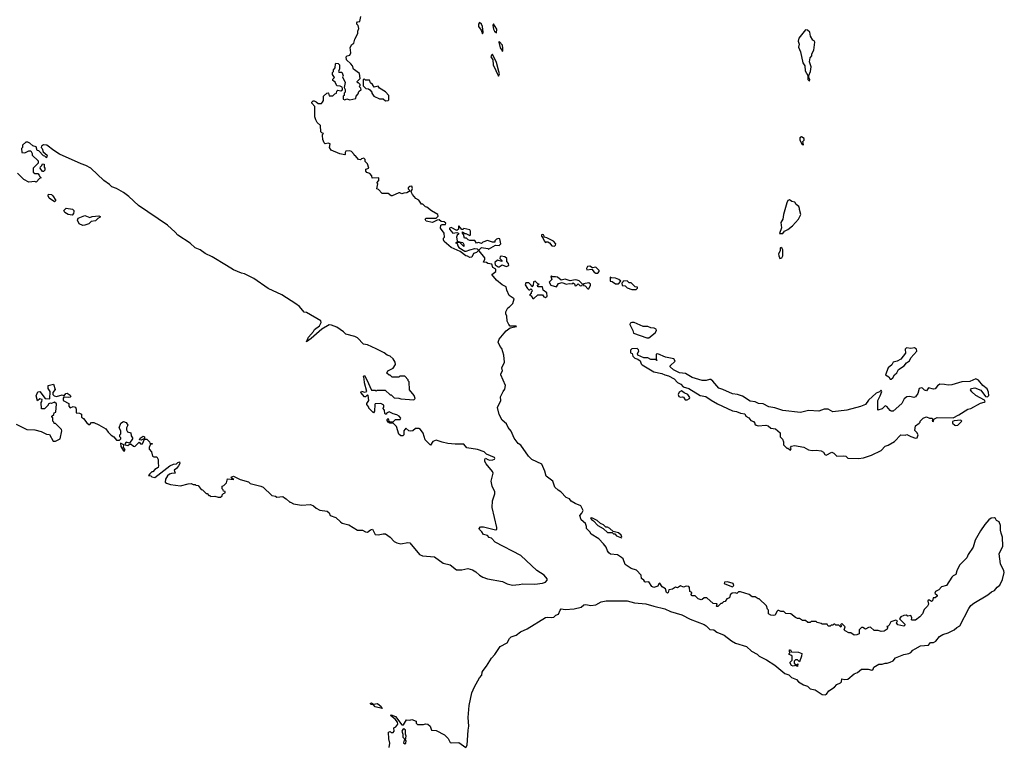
# Model space of a CAD drawing. Extents: x 1985742 to 2252716, y 78271 to 266492.
# Tile 53 of 250: x 2112652 to 2122656, y 120961 to 128333. Entities that reach past the tile are written whole.
import ezdxf

# ---------------------------------------------------------------- set-up
doc = ezdxf.new("R2010")
doc.units = 0

msp = doc.modelspace()

# ---------------------------------------------------------------- linework, layer by layer
at = {"layer": '0CON10XD'}
for points in [[(2121658, 122282), (2121635, 122281), (2121604, 122266), (2121592, 122245), (2121645, 122190), (2121645, 122180), (2121635, 122170), (2121574, 122184), (2121562, 122205), (2121570, 122225), (2121555, 122232), (2121504, 122216), (2121485, 122180), (2121475, 122170), (2121462, 122168), (2121468, 122158), (2121465, 122140), (2121435, 122120), (2121405, 122118), (2121375, 122128), (2121335, 122128), (2121295, 122160), (2121275, 122157), (2121245, 122140), (2121217, 122157), (2121205, 122158), (2121182, 122135), (2121182, 122095), (2121157, 122083), (2121131, 122081), (2121095, 122102), (2121075, 122102), (2121040, 122125), (2121030, 122135), (2121040, 122165), (2121005, 122200), (2120990, 122185), (2121000, 122175), (2120995, 122160), (2120975, 122180), (2120945, 122180), (2120935, 122190), (2120925, 122190), (2120915, 122180), (2120895, 122180), (2120885, 122170), (2120865, 122170), (2120855, 122190), (2120805, 122190), (2120795, 122200), (2120755, 122210), (2120745, 122220), (2120695, 122220), (2120682, 122208), (2120658, 122208), (2120635, 122230), (2120605, 122230), (2120575, 122250), (2120555, 122250), (2120535, 122260), (2120487, 122297), (2120435, 122300), (2120415, 122320), (2120385, 122320), (2120365, 122330), (2120355, 122330), (2120345, 122320), (2120327, 122283), (2120315, 122278), (2120282, 122282), (2120260, 122295), (2120260, 122335), (2120250, 122345), (2120238, 122378), (2120165, 122450), (2120155, 122450), (2120125, 122470), (2120095, 122470), (2120062, 122492), (2119975, 122520), (2119955, 122520), (2119938, 122502), (2119925, 122510), (2119892, 122508), (2119872, 122488), (2119865, 122460), (2119835, 122450), (2119818, 122422), (2119803, 122417), (2119785, 122400), (2119775, 122400), (2119745, 122372), (2119735, 122370), (2119730, 122375), (2119738, 122398), (2119698, 122402), (2119635, 122460), (2119605, 122460), (2119587, 122443), (2119575, 122440), (2119545, 122450), (2119515, 122480), (2119485, 122480), (2119470, 122495), (2119480, 122505), (2119480, 122515), (2119460, 122525), (2119458, 122565), (2119450, 122575), (2119424, 122576), (2119395, 122568), (2119365, 122580), (2119335, 122560), (2119315, 122568), (2119285, 122547), (2119248, 122542), (2119242, 122515), (2119235, 122508), (2119223, 122515), (2119215, 122550), (2119181, 122571), (2119157, 122607), (2119145, 122600), (2119135, 122578), (2119095, 122564), (2119073, 122575), (2119045, 122620), (2119015, 122618), (2119005, 122622), (2118995, 122638), (2118970, 122655), (2118965, 122690), (2118919, 122739), (2118865, 122758), (2118805, 122798), (2118782, 122855), (2118768, 122868), (2118727, 122897), (2118655, 122902), (2118637, 122915), (2118624, 122935), (2118611, 122975), (2118585, 123008), (2118535, 123057), (2118457, 123107), (2118445, 123130), (2118412, 123162), (2118412, 123185), (2118402, 123215), (2118355, 123250), (2118342, 123295), (2118365, 123320), (2118377, 123345), (2118353, 123393), (2118295, 123417), (2118255, 123442), (2118238, 123465), (2118205, 123480), (2118150, 123535), (2118123, 123553), (2118090, 123585), (2118070, 123645), (2118000, 123695), (2117988, 123745), (2117956, 123816), (2117854, 123864), (2117820, 123900), (2117745, 124010), (2117715, 124027), (2117675, 124080), (2117645, 124152), (2117615, 124190), (2117597, 124227), (2117554, 124265), (2117525, 124322), (2117507, 124393), (2117540, 124465), (2117538, 124502), (2117563, 124557), (2117582, 124578), (2117588, 124615), (2117540, 124725), (2117540, 124735), (2117558, 124765), (2117552, 124795), (2117578, 124852), (2117571, 124925), (2117552, 124992), (2117533, 125013), (2117514, 125055), (2117525, 125086), (2117575, 125147), (2117595, 125172), (2117635, 125202), (2117700, 125215), (2117695, 125220), (2117635, 125220), (2117620, 125235), (2117605, 125270), (2117602, 125322), (2117592, 125345), (2117592, 125365), (2117613, 125407), (2117630, 125415), (2117662, 125448), (2117677, 125497), (2117625, 125532), (2117602, 125585), (2117595, 125620), (2117555, 125638), (2117496, 125686), (2117450, 125745), (2117488, 125775), (2117488, 125798), (2117460, 125815), (2117448, 125848), (2117410, 125855), (2117395, 125867), (2117365, 125870), (2117379, 125901), (2117378, 125915), (2117320, 125985), (2117320, 125995), (2117345, 126020), (2117408, 126008), (2117415, 126000), (2117485, 126042), (2117525, 126040), (2117540, 126055), (2117530, 126105), (2117515, 126110), (2117495, 126102), (2117480, 126085), (2117478, 126072), (2117455, 126072), (2117405, 126088), (2117358, 126072), (2117345, 126060), (2117315, 126068), (2117293, 126063), (2117275, 126088), (2117225, 126089), (2117208, 126095), (2117192, 126112), (2117172, 126112), (2117162, 126152), (2117150, 126165), (2117152, 126178), (2117175, 126160), (2117185, 126162), (2117225, 126142), (2117232, 126148), (2117232, 126185), (2117225, 126197), (2117165, 126210), (2117155, 126200), (2117145, 126200), (2117115, 126238), (2117110, 126235), (2117110, 126205), (2117095, 126190), (2117035, 126220), (2117020, 126215), (2117018, 126205), (2117054, 126164), (2117095, 126170), (2117110, 126165), (2117110, 126155), (2117096, 126144), (2117089, 126125), (2117097, 126087), (2117108, 126078), (2117155, 126070), (2117165, 126050), (2117165, 126030), (2117125, 126070), (2117085, 126070), (2117080, 126065), (2117098, 126058), (2117102, 126035), (2117115, 126018), (2117175, 125982), (2117189, 125981), (2117224, 125996), (2117275, 126009), (2117300, 126005), (2117310, 125995), (2117310, 125985), (2117294, 125966), (2117264, 125956), (2117245, 125920), (2117225, 125918), (2117202, 125932), (2117185, 125933), (2117127, 125977), (2117035, 126018), (2116965, 126080), (2116958, 126095), (2116958, 126112), (2116968, 126125), (2116963, 126165), (2116928, 126215), (2116930, 126245), (2116945, 126252), (2116977, 126253), (2116980, 126265), (2116965, 126278), (2116935, 126282), (2116915, 126300), (2116893, 126297), (2116845, 126273), (2116783, 126285), (2116773, 126305), (2116783, 126317), (2116882, 126318), (2116902, 126338), (2116900, 126355), (2116835, 126391), (2116788, 126428), (2116775, 126430), (2116748, 126458), (2116735, 126460), (2116708, 126498), (2116676, 126516), (2116642, 126558), (2116630, 126585), (2116643, 126617), (2116635, 126640), (2116615, 126638), (2116600, 126625), (2116600, 126615), (2116620, 126595), (2116585, 126573), (2116555, 126572), (2116535, 126562), (2116515, 126573), (2116503, 126573), (2116435, 126542), (2116425, 126542), (2116395, 126568), (2116335, 126567), (2116298, 126608), (2116282, 126615), (2116290, 126665), (2116280, 126675), (2116302, 126698), (2116300, 126725), (2116232, 126722), (2116230, 126745), (2116209, 126769), (2116180, 126780), (2116168, 126795), (2116170, 126815), (2116200, 126825), (2116185, 126870), (2116163, 126893), (2116162, 126912), (2116150, 126925), (2116125, 126920), (2116115, 126910), (2116094, 126914), (2116065, 126950), (2116052, 126952), (2116050, 126965), (2116023, 126993), (2116005, 127002), (2115965, 126998), (2115958, 126985), (2115960, 126965), (2115955, 126960), (2115905, 126970), (2115815, 127008), (2115800, 127035), (2115805, 127070), (2115785, 127078), (2115755, 127073), (2115745, 127082), (2115733, 127115), (2115730, 127155), (2115730, 127165), (2115740, 127175), (2115722, 127182), (2115713, 127193), (2115707, 127257), (2115675, 127290), (2115662, 127315), (2115652, 127345), (2115652, 127452), (2115620, 127485), (2115620, 127495), (2115633, 127507), (2115645, 127508), (2115665, 127500), (2115685, 127480), (2115717, 127483), (2115730, 127495), (2115737, 127513), (2115740, 127555), (2115772, 127588), (2115785, 127590), (2115790, 127585), (2115795, 127560), (2115832, 127558), (2115855, 127580), (2115870, 127585), (2115873, 127607), (2115883, 127617), (2115915, 127610), (2115930, 127620), (2115932, 127635), (2115927, 127647), (2115909, 127659), (2115875, 127660), (2115858, 127698), (2115845, 127710), (2115832, 127715), (2115833, 127727), (2115850, 127745), (2115830, 127775), (2115830, 127795), (2115840, 127805), (2115840, 127825), (2115857, 127843), (2115860, 127885), (2115865, 127890), (2115888, 127888), (2115900, 127875), (2115902, 127855), (2115902, 127835), (2115890, 127805), (2115895, 127800), (2115925, 127800), (2115937, 127765), (2115933, 127753), (2115958, 127695), (2115948, 127645), (2115960, 127625), (2115960, 127595), (2115950, 127585), (2115947, 127563), (2115940, 127555), (2115940, 127525), (2115955, 127520), (2115975, 127528), (2116005, 127518), (2116068, 127532), (2116072, 127555), (2116092, 127578), (2116098, 127605), (2116120, 127625), (2116118, 127638), (2116100, 127655), (2116110, 127665), (2116110, 127675), (2116095, 127690), (2116085, 127690), (2116080, 127705), (2116110, 127735), (2116106, 127786), (2116045, 127830), (2116032, 127865), (2116016, 127886), (2115972, 127925), (2115970, 127955), (2115980, 127965), (2116006, 127974), (2116018, 127995), (2116008, 128052), (2116025, 128080), (2116047, 128093), (2116057, 128135), (2116086, 128194), (2116087, 128215), (2116098, 128245), (2116090, 128275), (2116078, 128288), (2116078, 128302), (2116085, 128310), (2116107, 128313), (2116117, 128365)], [(2117355, 128190), (2117362, 128205), (2117354, 128265), (2117345, 128287), (2117325, 128303), (2117314, 128286), (2117313, 128265), (2117342, 128225), (2117355, 128190)], [(2117495, 128200), (2117500, 128235), (2117465, 128290), (2117460, 128275), (2117465, 128238), (2117475, 128217), (2117495, 128200)], [(2120675, 127710), (2120680, 127725), (2120670, 127745), (2120670, 127765), (2120687, 127805), (2120692, 127855), (2120677, 127905), (2120683, 127947), (2120700, 127965), (2120700, 127985), (2120722, 128025), (2120732, 128105), (2120725, 128118), (2120710, 128125), (2120688, 128165), (2120680, 128205), (2120657, 128225), (2120635, 128229), (2120567, 128145), (2120563, 128115), (2120573, 128085), (2120564, 128055), (2120586, 128005), (2120608, 127895), (2120630, 127865), (2120634, 127814), (2120660, 127765), (2120660, 127725), (2120675, 127710)], [(2117555, 128010), (2117560, 128015), (2117561, 128045), (2117556, 128075), (2117525, 128110), (2117520, 128105), (2117535, 128048), (2117552, 128025), (2117555, 128010)], [(2117515, 127760), (2117526, 127784), (2117521, 127805), (2117495, 127897), (2117455, 127981), (2117445, 127972), (2117440, 127955), (2117460, 127925), (2117463, 127873), (2117515, 127760)], [(2116368, 127508), (2116395, 127512), (2116402, 127518), (2116402, 127562), (2116369, 127599), (2116307, 127637), (2116295, 127658), (2116255, 127648), (2116236, 127676), (2116215, 127690), (2116205, 127718), (2116165, 127720), (2116155, 127728), (2116140, 127725), (2116142, 127662), (2116170, 127635), (2116195, 127630), (2116209, 127619), (2116230, 127595), (2116230, 127585), (2116250, 127555), (2116308, 127528), (2116345, 127528), (2116368, 127508)], [(2117725, 122594), (2117765, 122601), (2117885, 122597), (2117965, 122607), (2117995, 122618), (2118012, 122638), (2118012, 122652), (2117979, 122689), (2117907, 122737), (2117745, 122890), (2117484, 123024), (2117447, 123065), (2117423, 123073), (2117405, 123091), (2117363, 123103), (2117349, 123129), (2117322, 123155), (2117320, 123165), (2117335, 123180), (2117365, 123182), (2117485, 123150), (2117500, 123155), (2117500, 123175), (2117454, 123376), (2117456, 123445), (2117480, 123515), (2117480, 123535), (2117453, 123593), (2117441, 123645), (2117462, 123725), (2117455, 123741), (2117390, 123820), (2117377, 123845), (2117377, 123865), (2117385, 123878), (2117407, 123865), (2117425, 123859), (2117460, 123860), (2117475, 123868), (2117480, 123875), (2117477, 123885), (2117395, 123920), (2117372, 123942), (2117305, 123966), (2117195, 123982), (2117165, 124019), (2117075, 124019), (2117002, 124028), (2116945, 124039), (2116885, 124060), (2116851, 124049), (2116825, 124010), (2116773, 124063), (2116751, 124131), (2116725, 124168), (2116708, 124178), (2116675, 124178), (2116645, 124157), (2116621, 124151), (2116605, 124156), (2116575, 124182), (2116556, 124155), (2116555, 124114), (2116545, 124104), (2116524, 124105), (2116505, 124121), (2116480, 124200), (2116445, 124234), (2116412, 124235), (2116395, 124244), (2116385, 124260), (2116385, 124270), (2116395, 124280), (2116403, 124253), (2116415, 124248), (2116445, 124248), (2116469, 124271), (2116518, 124272), (2116526, 124285), (2116506, 124306), (2116485, 124319), (2116448, 124328), (2116405, 124349), (2116380, 124335), (2116380, 124325), (2116370, 124325), (2116363, 124333), (2116358, 124365), (2116342, 124385), (2116350, 124395), (2116350, 124415), (2116322, 124432), (2116265, 124430), (2116260, 124425), (2116256, 124354), (2116245, 124338), (2116200, 124385), (2116200, 124395), (2116180, 124425), (2116180, 124435), (2116198, 124465), (2116192, 124515), (2116185, 124522), (2116165, 124500), (2116155, 124500), (2116118, 124545), (2116125, 124558), (2116155, 124548), (2116180, 124555), (2116154, 124644), (2116153, 124683), (2116145, 124710), (2116155, 124718), (2116180, 124675), (2116225, 124570), (2116265, 124570), (2116275, 124560), (2116285, 124570), (2116365, 124570), (2116415, 124520), (2116425, 124520), (2116455, 124490), (2116505, 124488), (2116525, 124480), (2116655, 124470), (2116670, 124485), (2116660, 124515), (2116613, 124573), (2116610, 124655), (2116600, 124665), (2116600, 124675), (2116565, 124710), (2116515, 124710), (2116505, 124700), (2116435, 124700), (2116415, 124720), (2116405, 124720), (2116383, 124743), (2116392, 124765), (2116446, 124794), (2116469, 124831), (2116466, 124855), (2116445, 124887), (2116415, 124913), (2116384, 124924), (2116355, 124947), (2116275, 124990), (2116185, 125028), (2116145, 125038), (2116085, 125099), (2116057, 125113), (2115965, 125137), (2115941, 125161), (2115875, 125208), (2115821, 125231), (2115795, 125234), (2115721, 125189), (2115615, 125094), (2115565, 125060), (2115585, 125106), (2115636, 125164), (2115648, 125185), (2115698, 125222), (2115716, 125255), (2115712, 125272), (2115565, 125358), (2115543, 125363), (2115495, 125418), (2115456, 125446), (2115316, 125536), (2115175, 125602), (2115030, 125705), (2114935, 125752), (2114905, 125758), (2114825, 125790), (2114754, 125834), (2114608, 125925), (2114535, 125959), (2114484, 125994), (2114436, 126016), (2114385, 126063), (2114258, 126145), (2114232, 126175), (2114152, 126245), (2113858, 126445), (2113760, 126535), (2113705, 126577), (2113635, 126617), (2113588, 126635), (2113565, 126660), (2113508, 126698), (2113376, 126826), (2113325, 126853), (2113275, 126870), (2113056, 126966), (2113000, 127005), (2112927, 127057), (2112895, 127060), (2112872, 127048), (2112870, 127035), (2112880, 127025), (2112892, 126992), (2112930, 126955), (2112925, 126930), (2112908, 126948), (2112895, 126950), (2112845, 127000), (2112830, 127005), (2112820, 127040), (2112785, 127050), (2112755, 127080), (2112735, 127090), (2112715, 127090), (2112682, 127058), (2112680, 127035), (2112670, 127025), (2112672, 126982), (2112705, 126980), (2112745, 127000), (2112765, 127000), (2112780, 126975), (2112780, 126955), (2112838, 126898), (2112840, 126875), (2112790, 126825), (2112790, 126785), (2112805, 126770), (2112835, 126770), (2112850, 126755), (2112852, 126742), (2112870, 126725), (2112852, 126718), (2112818, 126682), (2112805, 126690), (2112745, 126682), (2112695, 126710), (2112630, 126775)], [(2120615, 127062), (2120610, 127095), (2120622, 127108), (2120622, 127125), (2120595, 127142), (2120578, 127132), (2120578, 127108), (2120603, 127065), (2120615, 127062)], [(2112895, 126790), (2112885, 126790), (2112860, 126825), (2112862, 126838), (2112878, 126852), (2112885, 126870), (2112900, 126865), (2112900, 126835), (2112908, 126825), (2112908, 126805), (2112895, 126790)], [(2113005, 126483), (2112951, 126521), (2112940, 126545), (2112945, 126560), (2112975, 126558), (2112990, 126545), (2113018, 126495), (2113005, 126483)], [(2120405, 126160), (2120424, 126186), (2120455, 126201), (2120505, 126240), (2120565, 126307), (2120590, 126355), (2120574, 126405), (2120576, 126416), (2120567, 126435), (2120540, 126455), (2120529, 126479), (2120496, 126486), (2120475, 126503), (2120458, 126495), (2120447, 126473), (2120412, 126355), (2120407, 126305), (2120386, 126274), (2120391, 126219), (2120372, 126162), (2120405, 126160)], [(2113185, 126347), (2113144, 126354), (2113112, 126375), (2113100, 126395), (2113125, 126418), (2113188, 126408), (2113202, 126395), (2113203, 126385), (2113200, 126365), (2113185, 126347)], [(2113295, 126243), (2113255, 126260), (2113238, 126295), (2113245, 126318), (2113315, 126342), (2113365, 126322), (2113388, 126332), (2113455, 126340), (2113470, 126335), (2113470, 126325), (2113445, 126312), (2113421, 126289), (2113378, 126282), (2113355, 126260), (2113315, 126244), (2113295, 126243)], [(2118085, 126032), (2118097, 126043), (2118098, 126055), (2118075, 126082), (2118007, 126117), (2117982, 126122), (2117982, 126135), (2117975, 126148), (2117965, 126152), (2117954, 126146), (2117953, 126135), (2117968, 126118), (2117980, 126085), (2117995, 126070), (2118003, 126077), (2118017, 126077), (2118036, 126066), (2118060, 126035), (2118085, 126032)], [(2120375, 125908), (2120395, 125912), (2120406, 125935), (2120406, 125994), (2120399, 126009), (2120385, 126018), (2120378, 126012), (2120377, 125983), (2120363, 125955), (2120364, 125935), (2120375, 125908)], [(2117512, 125822), (2117525, 125822), (2117555, 125842), (2117595, 125827), (2117620, 125835), (2117617, 125857), (2117600, 125875), (2117600, 125905), (2117582, 125922), (2117545, 125932), (2117532, 125928), (2117530, 125905), (2117550, 125885), (2117550, 125875), (2117505, 125890), (2117478, 125865), (2117484, 125844), (2117512, 125822)], [(2118525, 125758), (2118540, 125775), (2118540, 125785), (2118505, 125818), (2118472, 125812), (2118445, 125830), (2118420, 125825), (2118412, 125805), (2118415, 125790), (2118465, 125800), (2118487, 125767), (2118505, 125758), (2118525, 125758)], [(2117875, 125500), (2117915, 125538), (2117965, 125537), (2117977, 125517), (2117995, 125512), (2118012, 125525), (2118007, 125557), (2117972, 125585), (2117965, 125620), (2117915, 125620), (2117913, 125637), (2117930, 125645), (2117915, 125650), (2117890, 125675), (2117872, 125668), (2117868, 125635), (2117855, 125620), (2117850, 125635), (2117825, 125660), (2117795, 125660), (2117788, 125638), (2117811, 125601), (2117825, 125590), (2117835, 125590), (2117845, 125600), (2117857, 125587), (2117860, 125575), (2117850, 125565), (2117850, 125555), (2117830, 125535), (2117848, 125528), (2117865, 125500), (2117875, 125500)], [(2118105, 125620), (2118125, 125652), (2118165, 125662), (2118205, 125647), (2118235, 125652), (2118265, 125650), (2118275, 125660), (2118288, 125648), (2118295, 125630), (2118308, 125632), (2118325, 125650), (2118345, 125630), (2118368, 125632), (2118370, 125645), (2118335, 125680), (2118317, 125687), (2118295, 125690), (2118245, 125680), (2118195, 125697), (2118155, 125688), (2118117, 125717), (2118095, 125722), (2118065, 125720), (2118055, 125730), (2118050, 125725), (2118057, 125693), (2118030, 125665), (2118050, 125635), (2118105, 125620)], [(2118435, 125600), (2118450, 125635), (2118450, 125645), (2118435, 125660), (2118382, 125648), (2118382, 125632), (2118398, 125628), (2118425, 125600), (2118435, 125600)], [(2118735, 125650), (2118760, 125675), (2118740, 125695), (2118705, 125708), (2118665, 125710), (2118652, 125718), (2118650, 125675), (2118672, 125672), (2118705, 125650), (2118735, 125650)], [(2118915, 125592), (2118930, 125605), (2118930, 125615), (2118905, 125620), (2118865, 125660), (2118845, 125660), (2118825, 125680), (2118782, 125678), (2118780, 125665), (2118770, 125655), (2118772, 125632), (2118805, 125630), (2118825, 125610), (2118873, 125593), (2118915, 125592)], [(2119025, 125099), (2119045, 125102), (2119109, 125151), (2119123, 125175), (2119120, 125190), (2119099, 125199), (2119065, 125202), (2119035, 125217), (2118985, 125216), (2118895, 125258), (2118872, 125258), (2118855, 125250), (2118850, 125235), (2118880, 125175), (2118887, 125147), (2119025, 125099)], [(2121175, 123874), (2121225, 123881), (2121305, 123909), (2121403, 123957), (2121445, 124001), (2121475, 124011), (2121541, 124049), (2121605, 124114), (2121648, 124112), (2121665, 124120), (2121705, 124097), (2121755, 124082), (2121770, 124085), (2121779, 124115), (2121768, 124138), (2121748, 124158), (2121752, 124205), (2121790, 124235), (2121800, 124245), (2121800, 124255), (2121832, 124285), (2121855, 124296), (2121865, 124299), (2121895, 124286), (2121920, 124285), (2121930, 124275), (2121922, 124255), (2121935, 124250), (2121940, 124275), (2121975, 124290), (2122135, 124289), (2122195, 124318), (2122285, 124376), (2122315, 124384), (2122414, 124436), (2122452, 124448), (2122460, 124455), (2122455, 124467), (2122367, 124515), (2122325, 124553), (2122314, 124574), (2122321, 124585), (2122355, 124592), (2122419, 124569), (2122464, 124504), (2122485, 124501), (2122499, 124515), (2122495, 124548), (2122482, 124582), (2122438, 124618), (2122395, 124672), (2122365, 124684), (2122305, 124656), (2122225, 124652), (2122124, 124624), (2122085, 124620), (2122048, 124628), (2122001, 124629), (2121976, 124614), (2121955, 124584), (2121935, 124580), (2121887, 124593), (2121865, 124562), (2121845, 124568), (2121825, 124590), (2121815, 124592), (2121792, 124585), (2121776, 124535), (2121755, 124500), (2121735, 124496), (2121695, 124506), (2121665, 124501), (2121640, 124480), (2121613, 124435), (2121525, 124356), (2121505, 124357), (2121495, 124363), (2121463, 124403), (2121445, 124410), (2121415, 124378), (2121370, 124365), (2121370, 124465), (2121393, 124513), (2121410, 124555), (2121405, 124568), (2121387, 124553), (2121355, 124540), (2121275, 124466), (2121245, 124424), (2121195, 124402), (2121055, 124367), (2120915, 124350), (2120867, 124377), (2120825, 124376), (2120770, 124355), (2120665, 124361), (2120585, 124342), (2120405, 124362), (2120325, 124389), (2120265, 124400), (2120205, 124431), (2120160, 124435), (2120125, 124450), (2120075, 124456), (2119995, 124508), (2119945, 124524), (2119895, 124531), (2119796, 124576), (2119755, 124590), (2119695, 124662), (2119675, 124678), (2119661, 124679), (2119625, 124666), (2119585, 124668), (2119485, 124699), (2119415, 124738), (2119356, 124746), (2119296, 124776), (2119262, 124805), (2119262, 124815), (2119310, 124865), (2119297, 124887), (2119215, 124904), (2119135, 124938), (2119120, 124935), (2119118, 124895), (2119120, 124880), (2119130, 124875), (2119125, 124870), (2119120, 124880), (2119065, 124881), (2119035, 124897), (2118995, 124896), (2118932, 124925), (2118928, 124942), (2118943, 124965), (2118939, 124979), (2118925, 124991), (2118872, 124988), (2118858, 124975), (2118858, 124948), (2118875, 124940), (2118882, 124915), (2118902, 124895), (2118934, 124884), (2118956, 124866), (2118966, 124836), (2118978, 124825), (2119094, 124754), (2119175, 124738), (2119205, 124724), (2119245, 124716), (2119300, 124685), (2119337, 124647), (2119369, 124629), (2119394, 124604), (2119452, 124585), (2119564, 124514), (2119624, 124504), (2119676, 124466), (2119741, 124431), (2119895, 124360), (2119935, 124353), (2119974, 124334), (2120018, 124328), (2120030, 124305), (2120059, 124289), (2120082, 124262), (2120109, 124249), (2120120, 124235), (2120120, 124225), (2120133, 124213), (2120155, 124208), (2120233, 124213), (2120256, 124206), (2120283, 124183), (2120330, 124175), (2120377, 124137), (2120378, 124095), (2120401, 124071), (2120412, 124045), (2120412, 124012), (2120445, 123980), (2120455, 123980), (2120485, 123960), (2120490, 123975), (2120482, 123988), (2120495, 124000), (2120523, 124007), (2120620, 123990), (2120665, 123964), (2120705, 123956), (2120745, 123961), (2120795, 123951), (2120818, 123938), (2120832, 123915), (2120845, 123910), (2120905, 123940), (2120925, 123930), (2120955, 123897), (2121027, 123903), (2121045, 123897), (2121067, 123877), (2121175, 123874)], [(2121505, 124682), (2121522, 124695), (2121540, 124725), (2121563, 124745), (2121582, 124778), (2121639, 124815), (2121662, 124848), (2121692, 124868), (2121705, 124898), (2121766, 124965), (2121764, 124984), (2121755, 124992), (2121745, 124998), (2121705, 124993), (2121662, 124998), (2121650, 124985), (2121652, 124945), (2121603, 124885), (2121568, 124862), (2121526, 124854), (2121514, 124826), (2121477, 124795), (2121450, 124725), (2121483, 124703), (2121495, 124682), (2121505, 124682)], [(2112615, 124222), (2112725, 124168), (2112805, 124167), (2112869, 124149), (2112925, 124122), (2112955, 124120), (2112991, 124051), (2113015, 124050), (2113062, 124075), (2113080, 124155), (2113078, 124168), (2113015, 124230), (2113002, 124232), (2113000, 124245), (2112990, 124255), (2112987, 124287), (2112980, 124295), (2112980, 124305), (2112998, 124322), (2113002, 124338), (2113020, 124345), (2113025, 124430), (2113005, 124448), (2112976, 124434), (2112963, 124437), (2112942, 124428), (2112940, 124415), (2112905, 124380), (2112875, 124380), (2112870, 124445), (2112877, 124453), (2112880, 124475), (2112858, 124482), (2112832, 124462), (2112818, 124512), (2112837, 124553), (2112855, 124556), (2112910, 124485), (2112958, 124482), (2112960, 124555), (2112940, 124585), (2112940, 124615), (2112995, 124630), (2113012, 124575), (2112990, 124545), (2112990, 124525), (2113002, 124512), (2113025, 124503), (2113085, 124522), (2113105, 124510), (2113120, 124535), (2113135, 124538), (2113165, 124518), (2113172, 124505), (2113165, 124498), (2113145, 124494)], [(2119412, 124472), (2119435, 124472), (2119456, 124484), (2119462, 124495), (2119442, 124525), (2119402, 124542), (2119375, 124561), (2119351, 124549), (2119341, 124525), (2119348, 124505), (2119365, 124497), (2119385, 124502), (2119395, 124498), (2119412, 124472)], [(2113145, 124494), (2113102, 124498), (2113093, 124487), (2113092, 124465), (2113150, 124435), (2113150, 124405), (2113165, 124390), (2113195, 124402), (2113220, 124395), (2113227, 124377), (2113225, 124340), (2113260, 124335), (2113280, 124325), (2113280, 124295), (2113300, 124280), (2113335, 124238), (2113355, 124220), (2113365, 124220), (2113381, 124239), (2113405, 124242), (2113457, 124217), (2113526, 124176), (2113551, 124141), (2113581, 124111), (2113608, 124095), (2113635, 124062), (2113665, 124060), (2113680, 124075), (2113680, 124085), (2113670, 124095), (2113670, 124115), (2113680, 124125), (2113680, 124155), (2113662, 124185), (2113680, 124235), (2113705, 124250), (2113735, 124240), (2113750, 124215), (2113738, 124185), (2113737, 124165), (2113747, 124147), (2113780, 124135), (2113784, 124104), (2113798, 124085), (2113798, 124075), (2113768, 124032), (2113735, 124040), (2113720, 124025), (2113722, 124012), (2113752, 124008), (2113768, 124022), (2113785, 124022), (2113809, 123999), (2113823, 123997), (2113865, 124040), (2113880, 124025), (2113900, 124025), (2113920, 124070), (2113905, 124070), (2113885, 124060), (2113870, 124065), (2113875, 124080), (2113905, 124100), (2113920, 124095), (2113920, 124070), (2113945, 124070), (2113970, 124045), (2113975, 124030), (2113998, 124028), (2113998, 124022), (2113985, 124020), (2113978, 124012), (2113968, 123985), (2113968, 123968), (2113992, 123942), (2114000, 123900), (2114015, 123892), (2114045, 123890), (2114060, 123865), (2114058, 123825), (2114062, 123805), (2114058, 123782), (2114025, 123762), (2114005, 123740), (2113995, 123740), (2113975, 123720), (2113962, 123702), (2113985, 123700), (2113995, 123690), (2114025, 123682), (2114179, 123801), (2114215, 123818), (2114245, 123820), (2114260, 123835), (2114275, 123840), (2114280, 123825), (2114265, 123800), (2114246, 123774), (2114220, 123755), (2114230, 123725), (2114195, 123723), (2114174, 123716), (2114155, 123700), (2114133, 123665), (2114130, 123635), (2114143, 123623), (2114185, 123610), (2114285, 123598), (2114365, 123618), (2114395, 123620), (2114415, 123610), (2114435, 123610), (2114443, 123603), (2114465, 123600), (2114495, 123560), (2114508, 123558), (2114545, 123520), (2114555, 123520), (2114575, 123500), (2114585, 123500), (2114595, 123490), (2114635, 123492), (2114667, 123483), (2114693, 123483), (2114710, 123495), (2114710, 123505), (2114722, 123518), (2114740, 123525), (2114738, 123538), (2114722, 123542), (2114720, 123555), (2114710, 123565), (2114710, 123595), (2114725, 123600), (2114753, 123627), (2114763, 123667), (2114828, 123662), (2114810, 123670), (2114802, 123685), (2114825, 123694), (2114891, 123661), (2114975, 123637), (2114995, 123621), (2115102, 123595), (2115125, 123583), (2115215, 123500), (2115252, 123492), (2115265, 123482), (2115325, 123487), (2115344, 123474), (2115360, 123465), (2115395, 123430), (2115405, 123430), (2115433, 123413), (2115515, 123400), (2115606, 123406), (2115638, 123395), (2115665, 123370), (2115700, 123350), (2115775, 123341), (2115795, 123323), (2115808, 123295), (2115864, 123274), (2115910, 123230), (2115928, 123218), (2115995, 123200), (2116085, 123147), (2116135, 123147), (2116165, 123130), (2116185, 123127), (2116215, 123150), (2116235, 123157), (2116265, 123103), (2116295, 123099), (2116345, 123111), (2116370, 123110), (2116416, 123076), (2116455, 123033), (2116485, 123019), (2116525, 123009), (2116595, 123021), (2116615, 123017), (2116715, 122899), (2116745, 122886), (2116866, 122876), (2116955, 122813), (2117026, 122796), (2117090, 122745), (2117145, 122742), (2117205, 122757), (2117254, 122744), (2117285, 122722), (2117325, 122688), (2117358, 122668), (2117405, 122652), (2117556, 122626), (2117605, 122602), (2117658, 122588), (2117725, 122594)], [(2122165, 124209), (2122185, 124214), (2122223, 124255), (2122215, 124263), (2122145, 124258), (2122131, 124249), (2122130, 124235), (2122153, 124213), (2122165, 124209)], [(2113715, 123948), (2113722, 123965), (2113708, 123985), (2113710, 124015), (2113675, 124030), (2113678, 123995), (2113705, 123952), (2113715, 123948)], [(2116405, 120938), (2116414, 120984), (2116403, 121027), (2116400, 121095), (2116415, 121100), (2116425, 121090), (2116445, 121090), (2116458, 121105), (2116452, 121138), (2116475, 121148), (2116493, 121175), (2116490, 121195), (2116468, 121228), (2116418, 121265), (2116425, 121272), (2116469, 121255), (2116535, 121168), (2116550, 121170), (2116582, 121218), (2116615, 121217), (2116635, 121222), (2116680, 121205), (2116680, 121185), (2116693, 121173), (2116755, 121172), (2116775, 121180), (2116800, 121175), (2116822, 121155), (2116836, 121116), (2116885, 121110), (2116968, 121068), (2117005, 121029), (2117025, 120991), (2117036, 120986), (2117115, 120988), (2117185, 120940), (2117198, 120962), (2117207, 121115), (2117215, 121155), (2117210, 121245), (2117217, 121365), (2117245, 121495), (2117274, 121556), (2117323, 121647), (2117348, 121672), (2117352, 121705), (2117360, 121720), (2117395, 121765), (2117444, 121846), (2117480, 121885), (2117535, 121966), (2117605, 122001), (2117628, 122045), (2117645, 122064), (2117695, 122080), (2117741, 122115), (2117807, 122143), (2117995, 122259), (2118015, 122264), (2118055, 122258), (2118078, 122262), (2118098, 122282), (2118126, 122294), (2118142, 122335), (2118155, 122346), (2118195, 122341), (2118285, 122348), (2118355, 122364), (2118385, 122387), (2118405, 122391), (2118455, 122380), (2118505, 122388), (2118560, 122420), (2118612, 122428), (2118825, 122430), (2118900, 122410), (2119015, 122399), (2119095, 122373), (2119208, 122348), (2119265, 122321), (2119378, 122288), (2119463, 122243), (2119607, 122187), (2119625, 122176), (2119665, 122136), (2119705, 122133), (2119735, 122111), (2119811, 122081), (2119883, 122023), (2119925, 122000), (2120036, 121966), (2120087, 121917), (2120145, 121888), (2120166, 121866), (2120239, 121829), (2120324, 121775), (2120425, 121691), (2120465, 121678), (2120495, 121651), (2120545, 121629), (2120565, 121605), (2120615, 121576), (2120655, 121563), (2120684, 121534), (2120735, 121526), (2120806, 121476), (2120835, 121472), (2120850, 121480), (2120873, 121515), (2120930, 121550), (2120955, 121578), (2120992, 121595), (2121002, 121605), (2121005, 121637), (2121035, 121628), (2121065, 121633), (2121132, 121688), (2121165, 121699), (2121205, 121736), (2121274, 121734), (2121310, 121725), (2121322, 121735), (2121330, 121755), (2121382, 121785), (2121415, 121786), (2121445, 121796), (2121465, 121794), (2121496, 121804), (2121525, 121820), (2121551, 121849), (2121635, 121884), (2121685, 121892), (2121706, 121905), (2121725, 121928), (2121751, 121941), (2121805, 121971), (2121885, 121978), (2121906, 122004), (2121935, 122006), (2121960, 122020), (2121999, 122065), (2122032, 122088), (2122085, 122103), (2122147, 122133), (2122175, 122159), (2122205, 122174), (2122295, 122352), (2122315, 122381), (2122346, 122405), (2122490, 122490), (2122525, 122521), (2122555, 122532), (2122583, 122567), (2122612, 122588), (2122638, 122645), (2122656, 122715), (2122652, 122735), (2122616, 122805), (2122604, 122905), (2122641, 122985), (2122637, 123077), (2122624, 123116), (2122617, 123145), (2122618, 123195), (2122605, 123230), (2122578, 123245), (2122566, 123266), (2122555, 123271), (2122523, 123267), (2122497, 123253), (2122458, 123205), (2122415, 123140), (2122361, 123045), (2122340, 122975), (2122290, 122900), (2122275, 122864), (2122199, 122791), (2122172, 122735), (2122165, 122697), (2122136, 122684), (2122121, 122669), (2122070, 122585), (2122019, 122571), (2121990, 122540), (2121956, 122524), (2121951, 122505), (2121972, 122485), (2121972, 122475), (2121955, 122460), (2121932, 122458), (2121925, 122430), (2121915, 122422), (2121897, 122437), (2121882, 122435), (2121878, 122425), (2121887, 122395), (2121876, 122375), (2121840, 122340), (2121825, 122298), (2121799, 122265), (2121755, 122233), (2121721, 122231), (2121712, 122235), (2121716, 122255), (2121705, 122278), (2121675, 122274), (2121658, 122282)], [(2118765, 123070), (2118770, 123075), (2118762, 123095), (2118735, 123118), (2118682, 123132), (2118647, 123165), (2118625, 123176), (2118608, 123178), (2118585, 123202), (2118554, 123214), (2118518, 123245), (2118465, 123272), (2118452, 123268), (2118460, 123255), (2118483, 123243), (2118525, 123193), (2118580, 123165), (2118625, 123123), (2118672, 123122), (2118685, 123110), (2118698, 123108), (2118715, 123090), (2118765, 123070)], [(2119895, 122570), (2119908, 122585), (2119900, 122605), (2119845, 122623), (2119812, 122618), (2119810, 122605), (2119815, 122600), (2119895, 122570)], [(2120555, 121760), (2120535, 121770), (2120510, 121765), (2120495, 121772), (2120480, 121795), (2120480, 121805), (2120500, 121825), (2120500, 121865), (2120488, 121878), (2120470, 121885), (2120470, 121895), (2120480, 121905), (2120472, 121915), (2120475, 121930), (2120485, 121930), (2120495, 121910), (2120564, 121906), (2120598, 121895), (2120596, 121865), (2120575, 121810), (2120555, 121830), (2120535, 121830), (2120520, 121815), (2120520, 121795), (2120532, 121782), (2120545, 121780), (2120558, 121788), (2120555, 121760)], [(2116335, 121334), (2116263, 121353), (2116245, 121372), (2116222, 121375), (2116213, 121385), (2116225, 121393), (2116248, 121378), (2116288, 121385), (2116325, 121356), (2116335, 121334)], [(2116565, 120977), (2116575, 120983), (2116578, 121005), (2116572, 121015), (2116580, 121055), (2116573, 121075), (2116573, 121113), (2116555, 121128), (2116545, 121122), (2116536, 121105), (2116546, 121075), (2116546, 121045), (2116560, 121025), (2116552, 120985), (2116565, 120977)]]:
    msp.add_lwpolyline(points, dxfattribs=at)

doc.saveas('drawing.dxf')
